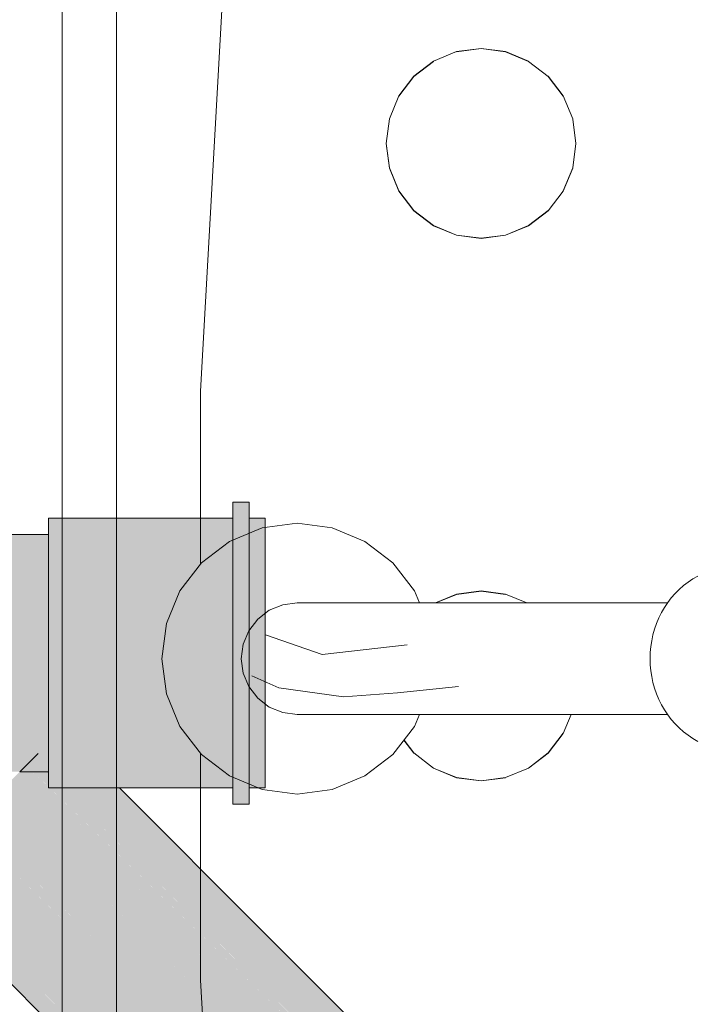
# Model space of a CAD drawing. Header units: millimetres. Extents: x 321 to 585, y -277 to 9.
# Tile 198 of 256: x 478.229 to 478.729, y -242.107 to -241.38. Entities that reach past the tile are written whole.
import ezdxf

# ---------------------------------------------------------------- set-up
doc = ezdxf.new("R2010")
doc.units = ezdxf.units.MM
doc.header["$MEASUREMENT"] = 0
for name, color, linetype, lineweight in [('IFC-Elemento terminal-Contorno', 253, 'Continuous', 5), ('IFC-Viga-Contorno', 66, 'Continuous', 5), ('TQ-Aparelho sanitário', 9, 'Continuous', 18), ('TQ-Condutos', 3, 'Continuous', 25)]:
    doc.layers.add(name, color=color, linetype=linetype, lineweight=lineweight)

msp = doc.modelspace()

# ---------------------------------------------------------------- hatches: boundary and pattern name
at = {"layer": 'TQ-Aparelho sanitário', "linetype": 'Continuous'}
for points in [[(478.38633, -241.94711), (478.38633, -241.95904), (478.39833, -241.95904), (478.39833, -241.94711), (478.38838, -241.94711), (478.39833, -241.94711), (478.39833, -241.94465), (478.39833, -241.9135), (478.39833, -241.87094), (478.39833, -241.82437), (478.39833, -241.78182), (478.39833, -241.75066), (478.39833, -241.7482), (478.39628, -241.7482), (478.39833, -241.7482), (478.39833, -241.73627), (478.38633, -241.73627), (478.38633, -241.7482), (478.38633, -241.75066), (478.38633, -241.78182), (478.38633, -241.82437), (478.38633, -241.87094), (478.38633, -241.9135), (478.38633, -241.94465)], [(478.25033, -241.7482), (478.25033, -241.76014), (478.25033, -241.76105), (478.38633, -241.76099), (478.38633, -241.76092), (478.38633, -241.76014), (478.39891, -241.76014), (478.38633, -241.75913), (478.38633, -241.7482)], [(478.39833, -241.7482), (478.39833, -241.76009), (478.41033, -241.76105), (478.41033, -241.7482)], [(478.09258, -241.93517), (478.09953, -241.93517), (478.13751, -241.93517), (478.15685, -241.93517), (478.15787, -241.93517), (478.17548, -241.93517), (478.17659, -241.93481), (478.17548, -241.93517), (478.22907, -241.93517), (478.23047, -241.93377), (478.17818, -241.9343), (478.15906, -241.93449), (478.17818, -241.9343), (478.2305, -241.93377), (478.18885, -241.93083), (478.2305, -241.93377), (478.22992, -241.93434), (478.23049, -241.93377), (478.22907, -241.93517), (478.22908, -241.93517), (478.22909, -241.93517), (478.25033, -241.93517), (478.25033, -241.92387), (478.24172, -241.92255), (478.2404, -241.92387), (478.21027, -241.92387), (478.20112, -241.92684), (478.21027, -241.92387), (478.16795, -241.92935), (478.1576, -241.9345), (478.16795, -241.92935), (478.1629, -241.92973), (478.13901, -241.93469), (478.1629, -241.92973), (478.16795, -241.92935), (478.21027, -241.92387), (478.24037, -241.92387), (478.24169, -241.92255), (478.21357, -241.92279), (478.21248, -241.92315), (478.18863, -241.92387), (478.17497, -241.9253), (478.18863, -241.92387), (478.21248, -241.92315), (478.21357, -241.92279), (478.19133, -241.92358), (478.21357, -241.92279), (478.1975, -241.92293), (478.19302, -241.9234), (478.1975, -241.92293), (478.17746, -241.92387), (478.17311, -241.9255), (478.17746, -241.92387), (478.1975, -241.92293), (478.21357, -241.92279), (478.24172, -241.92255), (478.2252, -241.92002), (478.22063, -241.9205), (478.2252, -241.92002), (478.24172, -241.92255), (478.25033, -241.92387), (478.25033, -241.91737), (478.24649, -241.91778), (478.25033, -241.91737), (478.25033, -241.91394), (478.25033, -241.91084), (478.2429, -241.91326), (478.19987, -241.91491), (478.24021, -241.91413), (478.19987, -241.91491), (478.1973, -241.91575), (478.2231, -241.9197), (478.1973, -241.91575), (478.18408, -241.92004), (478.17879, -241.9231), (478.18408, -241.92004), (478.17457, -241.92313), (478.17329, -241.92355), (478.17231, -241.92387), (478.17329, -241.92355), (478.17457, -241.92313), (478.16942, -241.92387), (478.16778, -241.92534), (478.16942, -241.92387), (478.17457, -241.92313), (478.18408, -241.92004), (478.1973, -241.91575), (478.19273, -241.91505), (478.17019, -241.92317), (478.19273, -241.91505), (478.1973, -241.91575), (478.19987, -241.91491), (478.20028, -241.91478), (478.19987, -241.91491), (478.2429, -241.91326), (478.21325, -241.91056), (478.2429, -241.91326), (478.25033, -241.91084), (478.25033, -241.89937), (478.21527, -241.90991), (478.25033, -241.89937), (478.24769, -241.89937), (478.24273, -241.90098), (478.24769, -241.89937), (478.20224, -241.90956), (478.24769, -241.89937), (478.25033, -241.89937), (478.25033, -241.89851), (478.24976, -241.8987), (478.24872, -241.89904), (478.21989, -241.89937), (478.18687, -241.90816), (478.18118, -241.91328), (478.17778, -241.91634), (478.18118, -241.91328), (478.18687, -241.90816), (478.21989, -241.89937), (478.24872, -241.89904), (478.24976, -241.8987), (478.25033, -241.89851), (478.25033, -241.89468), (478.25033, -241.8818), (478.24216, -241.88651), (478.24024, -241.88763), (478.22798, -241.8947), (478.19663, -241.89937), (478.22798, -241.8947), (478.24024, -241.88763), (478.24216, -241.88651), (478.25033, -241.8818), (478.22736, -241.87171), (478.22691, -241.87212), (478.21391, -241.88382), (478.20674, -241.89027), (478.20079, -241.89563), (478.20674, -241.89027), (478.21391, -241.88382), (478.22691, -241.87212), (478.22736, -241.87171), (478.25033, -241.8818), (478.25033, -241.86596), (478.22914, -241.87011), (478.25033, -241.86596), (478.23375, -241.86596), (478.22161, -241.86596), (478.23375, -241.86596), (478.25033, -241.86596), (478.23711, -241.86293), (478.21308, -241.85743), (478.25033, -241.86596), (478.25033, -241.84428), (478.24131, -241.83616), (478.25033, -241.84428), (478.25033, -241.82935), (478.23375, -241.82935), (478.25033, -241.82935), (478.25033, -241.81357), (478.25033, -241.7968), (478.25033, -241.79594), (478.24868, -241.79626), (478.25033, -241.79594), (478.25033, -241.78447), (478.25033, -241.77794), (478.25033, -241.77144), (478.23835, -241.77668), (478.25033, -241.77144), (478.25033, -241.76014), (478.17548, -241.76014), (478.18802, -241.76421), (478.19913, -241.76783), (478.21027, -241.77144), (478.22063, -241.77481), (478.23324, -241.77891), (478.22063, -241.77481), (478.21027, -241.77144), (478.21138, -241.77384), (478.21027, -241.77144), (478.21009, -241.7737), (478.21705, -241.78598), (478.24533, -241.79517), (478.24725, -241.79579), (478.24769, -241.79594), (478.22754, -241.8004), (478.24769, -241.79594), (478.24725, -241.79579), (478.24533, -241.79517), (478.21716, -241.79441), (478.21981, -241.79594), (478.20622, -241.80457), (478.22875, -241.82485), (478.20622, -241.80457), (478.21981, -241.79594), (478.21716, -241.79441), (478.19663, -241.79594), (478.20258, -241.80129), (478.19663, -241.79594), (478.16776, -241.81211), (478.185, -241.82935), (478.10517, -241.83275), (478.10523, -241.83275), (478.185, -241.82935), (478.10863, -241.82935), (478.10857, -241.82935), (478.185, -241.82935), (478.16776, -241.81211), (478.19663, -241.79594), (478.21716, -241.79441), (478.24533, -241.79517), (478.21705, -241.78598), (478.21009, -241.7737), (478.21027, -241.77144), (478.19913, -241.76783), (478.18802, -241.76421), (478.17548, -241.76014), (478.16725, -241.76557), (478.18175, -241.77072), (478.18863, -241.77144), (478.18175, -241.77072), (478.17741, -241.77144), (478.2093, -241.78346), (478.2088, -241.78958), (478.19373, -241.79333), (478.19549, -241.79491), (478.19373, -241.79333), (478.15159, -241.79594), (478.19373, -241.79333), (478.2088, -241.78958), (478.2093, -241.78346), (478.18397, -241.77523), (478.2093, -241.78346), (478.17741, -241.77144), (478.17855, -241.77347), (478.17741, -241.77144), (478.18175, -241.77072), (478.17492, -241.77), (478.18175, -241.77072), (478.16725, -241.76557), (478.17068, -241.76956), (478.16725, -241.76557), (478.17548, -241.76014), (478.15784, -241.76014), (478.15685, -241.76014), (478.13751, -241.76014), (478.09953, -241.76014), (478.09258, -241.76014), (478.09033, -241.76014), (478.09365, -241.76037), (478.09584, -241.76052), (478.09365, -241.76037), (478.09484, -241.76063), (478.09365, -241.76037), (478.09033, -241.76014), (478.09452, -241.76066), (478.09521, -241.76071), (478.15062, -241.7644), (478.16252, -241.76524), (478.15062, -241.7644), (478.15516, -241.76587), (478.15671, -241.76638), (478.16323, -241.76588), (478.16864, -241.76934), (478.17231, -241.77144), (478.16864, -241.76934), (478.16323, -241.76588), (478.15671, -241.76638), (478.16688, -241.76916), (478.16754, -241.76923), (478.16688, -241.76916), (478.16778, -241.76997), (478.16902, -241.77038), (478.16778, -241.76997), (478.16688, -241.76916), (478.1645, -241.76891), (478.16688, -241.76916), (478.15671, -241.76638), (478.16254, -241.7687), (478.15671, -241.76638), (478.15516, -241.76587), (478.15062, -241.7644), (478.09521, -241.76071), (478.09452, -241.76066), (478.09565, -241.76081), (478.13689, -241.766), (478.14442, -241.76679), (478.14729, -241.7671), (478.14442, -241.76679), (478.13689, -241.766), (478.12917, -241.76811), (478.13044, -241.76838), (478.12917, -241.76811), (478.13689, -241.766), (478.09565, -241.76081), (478.10327, -241.76246), (478.12558, -241.76732), (478.10327, -241.76246), (478.09565, -241.76081), (478.09033, -241.76014), (478.09033, -241.7611), (478.09033, -241.77144), (478.1445, -241.77144), (478.16942, -241.77144), (478.09033, -241.77144), (478.18562, -241.78603), (478.1901, -241.79006), (478.18562, -241.78603), (478.14682, -241.79117), (478.14205, -241.79594), (478.1331, -241.80487), (478.11381, -241.82412), (478.1331, -241.80487), (478.14205, -241.79594), (478.14682, -241.79117), (478.18562, -241.78603), (478.15644, -241.78156), (478.13374, -241.77809), (478.09033, -241.77144), (478.09033, -241.79594), (478.09033, -241.82935), (478.09033, -241.84756), (478.09033, -241.86596), (478.09033, -241.89937), (478.09033, -241.92387), (478.1645, -241.9264), (478.16688, -241.92615), (478.1645, -241.9264), (478.16366, -241.92905), (478.1645, -241.9264), (478.09033, -241.92387), (478.14913, -241.92802), (478.13123, -241.92676), (478.10327, -241.93285), (478.10113, -241.93331), (478.15767, -241.92863), (478.15384, -241.92987), (478.15167, -241.93057), (478.15384, -241.92987), (478.15767, -241.92863), (478.09511, -241.93471), (478.09546, -241.93475), (478.0957, -241.93477), (478.09874, -241.93509), (478.0957, -241.93477), (478.09546, -241.93475), (478.09511, -241.93471), (478.09397, -241.93487), (478.09376, -241.93492), (478.09397, -241.93487), (478.09511, -241.93471), (478.09439, -241.93478), (478.15767, -241.92863), (478.10113, -241.93331), (478.10327, -241.93285), (478.13123, -241.92676), (478.09033, -241.92387), (478.09033, -241.93421), (478.09033, -241.93517), (478.09268, -241.93515)], [(478.38633, -241.94711), (478.38633, -241.94518), (478.38633, -241.93497), (478.38633, -241.93426), (478.38633, -241.93008), (478.38633, -241.90685), (478.38633, -241.90644), (478.38633, -241.90075), (478.38633, -241.86846), (478.38633, -241.86222), (478.38633, -241.82687), (478.38633, -241.82426), (478.38633, -241.82117), (478.38633, -241.78889), (478.38633, -241.78697), (478.38633, -241.78471), (478.38633, -241.76105), (478.38633, -241.76099), (478.25033, -241.76105), (478.25033, -241.78889), (478.25033, -241.82687), (478.25033, -241.86846), (478.2621, -241.90644), (478.26457, -241.90892), (478.28991, -241.93426), (478.26457, -241.90892), (478.2621, -241.90644), (478.25033, -241.86846), (478.25033, -241.89468), (478.25033, -241.90644), (478.25033, -241.93426), (478.29336, -241.93771), (478.26176, -241.93517), (478.25033, -241.93426), (478.25033, -241.93517), (478.25033, -241.94711), (478.30276, -241.94711)], [(478.41033, -241.94711), (478.41033, -241.93426), (478.41033, -241.90644), (478.41033, -241.86846), (478.41033, -241.82687), (478.41033, -241.78889), (478.41033, -241.76105), (478.39891, -241.76014), (478.39833, -241.76014), (478.39833, -241.76098), (478.39833, -241.76105), (478.39833, -241.7868), (478.39833, -241.78889), (478.39833, -241.82402), (478.39833, -241.82687), (478.39833, -241.84455), (478.39833, -241.86534), (478.39833, -241.86846), (478.39833, -241.8846), (478.39833, -241.90359), (478.39833, -241.90644), (478.39833, -241.90665), (478.39833, -241.91826), (478.39833, -241.93217), (478.39833, -241.93426), (478.39833, -241.93461), (478.39833, -241.93972), (478.39833, -241.94614), (478.39833, -241.94711)], [(478.22909, -241.93517), (478.24263, -241.92164), (478.1295, -241.8085)], [(478.24126, -241.923), (478.24171, -241.92255), (478.24037, -241.92387)], [(478.24126, -241.923), (478.24039, -241.92387), (478.24172, -241.92255)]]:
    msp.add_hatch(color=93, dxfattribs=at).paths.add_polyline_path(points)
at = {"layer": 'TQ-Condutos', "linetype": 'Continuous'}
for points in [[(478.23395, -241.93031), (478.22909, -241.93517), (478.21811, -241.94615), (478.25033, -241.97837), (478.25033, -241.97812), (478.25033, -241.95774), (478.25033, -241.97812), (478.25033, -241.97837), (478.21811, -241.94615), (478.21237, -241.95188), (478.25033, -241.98852), (478.53984, -242.26789), (478.54112, -242.26661), (478.25033, -241.94825), (478.23839, -241.93517)], [(478.25033, -241.94623), (478.23896, -241.93517), (478.23839, -241.93517)], [(478.25124, -241.94711), (478.2507, -241.94711), (478.25033, -241.94711), (478.25033, -241.94675), (478.25033, -241.94626), (478.23839, -241.93517), (478.24929, -241.94711), (478.25033, -241.94812), (478.56039, -242.24734), (478.5608, -242.24693)], [(478.25033, -241.93646), (478.24905, -241.93517), (478.23897, -241.93517), (478.25033, -241.94618), (478.25033, -241.94134)], [(478.24911, -241.93517), (478.24905, -241.93517), (478.25033, -241.93644), (478.25033, -241.93639), (478.25033, -241.93563), (478.25033, -241.93517)], [(478.24929, -241.94711), (478.54112, -242.26661), (478.56039, -242.24734)], [(478.5608, -242.24693), (478.26099, -241.94711), (478.25129, -241.94711)], [(478.41033, -242.09553), (478.26106, -241.94711), (478.26099, -241.94711)], [(478.41033, -242.09556), (478.26099, -241.94711), (478.41033, -242.09646), (478.5608, -242.24693), (478.5617, -242.24602)], [(478.41033, -242.06654), (478.29059, -241.94711), (478.41033, -242.06686), (478.29059, -241.94711), (478.28131, -241.94711), (478.26111, -241.94711), (478.26106, -241.94711), (478.41033, -242.0955), (478.41033, -242.08466), (478.41033, -242.07207), (478.41033, -242.08466), (478.41033, -242.0955), (478.5617, -242.24602), (478.5756, -242.23213), (478.57597, -242.23176)], [(478.58169, -242.22603), (478.41033, -242.05468), (478.30276, -241.94711), (478.29871, -241.94711), (478.29085, -241.94711), (478.29059, -241.94711), (478.41033, -242.06654), (478.41033, -242.0664), (478.41033, -242.06654), (478.57597, -242.23176), (478.41033, -242.06171), (478.41033, -242.05713), (478.41033, -242.06171), (478.57597, -242.23176)], [(478.44728, -242.31635), (478.46933, -242.3384), (478.46984, -242.33788), (478.47049, -242.33724), (478.47776, -242.32997), (478.30102, -242.15323), (478.16513, -242.01733), (478.15542, -242.01173), (478.2751, -242.12988), (478.27466, -242.12949), (478.2751, -242.12988), (478.15542, -242.01173), (478.16513, -242.01733), (478.25033, -242.10194), (478.31082, -242.16205), (478.25033, -242.10199), (478.16513, -242.01733), (478.25033, -242.10254), (478.31049, -242.16175), (478.25033, -242.10254), (478.30102, -242.15323), (478.47776, -242.32996), (478.47878, -242.32895), (478.48701, -242.32072), (478.38883, -242.2323), (478.48701, -242.32072), (478.25033, -242.08348), (478.25033, -242.09918), (478.25033, -242.08348), (478.16526, -242.01741), (478.25033, -242.08348), (478.48701, -242.32072), (478.49406, -242.31367), (478.25033, -242.08133), (478.49406, -242.31367), (478.49439, -242.31334), (478.25033, -242.07552), (478.25033, -242.07959), (478.25033, -242.07552), (478.21621, -242.04682), (478.25033, -242.07552), (478.49439, -242.31334), (478.25033, -242.07547), (478.22781, -242.05351), (478.25033, -242.07547), (478.49439, -242.31334), (478.25033, -242.07536), (478.49439, -242.31334), (478.49573, -242.312), (478.51592, -242.2918), (478.51636, -242.29137), (478.34771, -242.12272), (478.51635, -242.29137), (478.51779, -242.28993), (478.38744, -242.14566), (478.36179, -242.11726), (478.33639, -242.08915), (478.27711, -242.02354), (478.25033, -241.9939), (478.24554, -241.98859), (478.23108, -241.97259), (478.21934, -241.95959), (478.21237, -241.95188), (478.20606, -241.9582), (478.19541, -241.96885), (478.20546, -241.97557), (478.25033, -242.00561), (478.25033, -242.00604), (478.25033, -242.00646), (478.25033, -242.01484), (478.25033, -242.02173), (478.25033, -242.02271), (478.31215, -242.07515), (478.25033, -242.02271), (478.25033, -242.02337), (478.3015, -242.069), (478.34428, -242.10716), (478.3015, -242.069), (478.25033, -242.02337), (478.25033, -242.02271), (478.25033, -242.02173), (478.25033, -242.01484), (478.25033, -242.00646), (478.2353, -242.00995), (478.25033, -242.02486), (478.2353, -242.00995), (478.25033, -242.00646), (478.25033, -242.00604), (478.25033, -242.00561), (478.20546, -241.97557), (478.19541, -241.96885), (478.19462, -241.96964), (478.20196, -241.97443), (478.19462, -241.96964), (478.19824, -241.97322), (478.19462, -241.96964), (478.19819, -241.97321), (478.23476, -242.00978), (478.25033, -242.0251), (478.28563, -242.05984), (478.25033, -242.0251), (478.23476, -242.00978), (478.25033, -242.02515), (478.28529, -242.05964), (478.31817, -242.09209), (478.35099, -242.12462), (478.35048, -242.12432), (478.35099, -242.12462), (478.31817, -242.09209), (478.28529, -242.05964), (478.25033, -242.02516), (478.28514, -242.05955), (478.31793, -242.09195), (478.31756, -242.09174), (478.31793, -242.09195), (478.28514, -242.05955), (478.28492, -242.05943), (478.28514, -242.05955), (478.25033, -242.02519), (478.23476, -242.00978), (478.25033, -242.02535), (478.25033, -242.03047), (478.28372, -242.05873), (478.31558, -242.09059), (478.28372, -242.05873), (478.25033, -242.03047), (478.25033, -242.03201), (478.27357, -242.05287), (478.25033, -242.03201), (478.25033, -242.03278), (478.26962, -242.05059), (478.30851, -242.08651), (478.26962, -242.05059), (478.25033, -242.03278), (478.25033, -242.03201), (478.25033, -242.03047), (478.25033, -242.02535), (478.22038, -242.00511), (478.25033, -242.02535), (478.23476, -242.00978), (478.19819, -241.97321), (478.19462, -241.96964), (478.1928, -241.97146), (478.18926, -241.975), (478.22025, -242.00506), (478.25033, -242.03408), (478.26413, -242.04742), (478.25033, -242.03413), (478.26404, -242.04737), (478.29869, -242.08085), (478.26404, -242.04737), (478.25033, -242.03414), (478.264, -242.04735), (478.29862, -242.08081), (478.33352, -242.11453), (478.29862, -242.08081), (478.264, -242.04735), (478.25033, -242.03415), (478.26395, -242.04732), (478.29854, -242.08076), (478.33339, -242.11446), (478.29854, -242.08076), (478.26395, -242.04732), (478.25033, -242.03415), (478.22025, -242.00506), (478.25033, -242.03424), (478.21506, -242.00338), (478.25033, -242.03515), (478.26363, -242.04713), (478.25033, -242.03515), (478.21506, -242.00338), (478.25033, -242.03616), (478.25969, -242.04486), (478.29796, -242.08043), (478.33256, -242.11398), (478.29796, -242.08043), (478.25969, -242.04486), (478.25033, -242.03616), (478.25033, -242.03658), (478.25823, -242.04401), (478.29525, -242.07886), (478.25823, -242.04401), (478.25033, -242.03658), (478.25033, -242.03616), (478.21506, -242.00338), (478.25033, -242.03719), (478.25626, -242.04288), (478.2916, -242.07676), (478.3272, -242.11089), (478.2916, -242.07676), (478.25626, -242.04288), (478.25033, -242.03719), (478.25033, -242.03945), (478.25033, -242.04096), (478.25033, -242.03945), (478.25033, -242.03719), (478.21506, -242.00338), (478.24514, -242.03645), (478.25033, -242.04217), (478.24514, -242.03645), (478.21506, -242.00338), (478.25033, -242.03424), (478.22025, -242.00506), (478.18926, -241.975), (478.17418, -241.99009), (478.20179, -242.01142), (478.17418, -241.99009), (478.19455, -242.00724), (478.25033, -242.04891), (478.27096, -242.06484), (478.25033, -242.04891), (478.19455, -242.00724), (478.25033, -242.04929), (478.25033, -242.05294), (478.25033, -242.04929), (478.19455, -242.00724), (478.2456, -242.05021), (478.25033, -242.05419), (478.29695, -242.09342), (478.25033, -242.05419), (478.25033, -242.05842), (478.25033, -242.05419), (478.2456, -242.05021), (478.19455, -242.00724), (478.17418, -241.99009), (478.18688, -242.00281), (478.21874, -242.0347), (478.25033, -242.06633), (478.25076, -242.06676), (478.25033, -242.06636), (478.25033, -242.06651), (478.25033, -242.06863), (478.25033, -242.06921), (478.25033, -242.06927), (478.25033, -242.06921), (478.25033, -242.06863), (478.25033, -242.06651), (478.25033, -242.06636), (478.24523, -242.06357), (478.24381, -242.06275), (478.2281, -242.05368), (478.24381, -242.06275), (478.24523, -242.06357), (478.25033, -242.06636), (478.21248, -242.03109), (478.2117, -242.03064), (478.20069, -242.02428), (478.19399, -242.02042), (478.20069, -242.02428), (478.2117, -242.03064), (478.21248, -242.03109), (478.25076, -242.06676), (478.21874, -242.0347), (478.21552, -242.03284), (478.21874, -242.0347), (478.18688, -242.00281), (478.18104, -241.99943), (478.18688, -242.00281), (478.17418, -241.99009), (478.17267, -241.9916), (478.18045, -241.9991), (478.17267, -241.9916), (478.1799, -241.99878), (478.17267, -241.9916), (478.17976, -241.9987), (478.17267, -241.9916), (478.15875, -241.98508), (478.17077, -241.9935), (478.1686, -241.99566), (478.19386, -242.02035), (478.18892, -242.01749), (478.19386, -242.02035), (478.1686, -241.99566), (478.1622, -242.00207), (478.15603, -242.00824), (478.15397, -242.0103), (478.15528, -242.01164), (478.23332, -242.09225), (478.15397, -242.0103), (478.23091, -242.09009), (478.15527, -242.01164), (478.15398, -242.0103), (478.09542, -241.9645), (478.1536, -242.01068), (478.22663, -242.08623), (478.46092, -242.32863), (478.4572, -242.32528), (478.46092, -242.32863), (478.22663, -242.08623), (478.1536, -242.01068), (478.12521, -241.99429), (478.14844, -242.01582), (478.14759, -242.01667)], [(478.25033, -241.98852), (478.21237, -241.95188), (478.25033, -241.9939), (478.51778, -242.28993), (478.56812, -242.29617), (478.53937, -242.26835), (478.25033, -241.98862), (478.53937, -242.26834), (478.53983, -242.26788)]]:
    msp.add_hatch(color=73, dxfattribs=at).paths.add_polyline_path(points)

# ---------------------------------------------------------------- linework, layer by layer
at = {"layer": 'IFC-Elemento terminal-Contorno', "color": 7, "lineweight": 5}
for p, q in [((478.30052, -242.78187), (478.30052, -240.96182)), ((478.36257, -241.65447), (478.38693, -241.22055)), ((478.55141, -241.40392), (478.56953, -241.40154)), ((478.55141, -241.40408), (478.56953, -241.4017)), ((478.56953, -241.40154), (478.58767, -241.40392)), ((478.56953, -241.4017), (478.58767, -241.40408)), ((478.53451, -241.41094), (478.55141, -241.40392)), ((478.58767, -241.40392), (478.60455, -241.41094)), ((478.58767, -241.40408), (478.60455, -241.41109)), ((478.52001, -241.42205), (478.53451, -241.41094)), ((478.52001, -241.42221), (478.53451, -241.41109)), ((478.60455, -241.41109), (478.61907, -241.42221)), ((478.50888, -241.43656), (478.52001, -241.42205)), ((478.50888, -241.43672), (478.52001, -241.42221)), ((478.51921, -241.42324), (478.51929, -241.42299)), ((478.61907, -241.42205), (478.63019, -241.43656)), ((478.61907, -241.42221), (478.63019, -241.43672)), ((478.50189, -241.45346), (478.50888, -241.43656)), ((478.63019, -241.43656), (478.63719, -241.45346)), ((478.4995, -241.47158), (478.50189, -241.45346)), ((478.63719, -241.45361), (478.63957, -241.47174)), ((478.4995, -241.47158), (478.50189, -241.48971)), ((478.4995, -241.47174), (478.50189, -241.48986)), ((478.63719, -241.48971), (478.63957, -241.47158)), ((478.50189, -241.48971), (478.50888, -241.5066)), ((478.50189, -241.48986), (478.50888, -241.50676)), ((478.63019, -241.5066), (478.63719, -241.48971)), ((478.63019, -241.50676), (478.63719, -241.48986)), ((478.50888, -241.5066), (478.52001, -241.52111)), ((478.50888, -241.50676), (478.52001, -241.52127)), ((478.61907, -241.52127), (478.63019, -241.50676)), ((478.52001, -241.52111), (478.53451, -241.53223)), ((478.52001, -241.52127), (478.53451, -241.53238)), ((478.60455, -241.53223), (478.61907, -241.52111)), ((478.60455, -241.53238), (478.61907, -241.52127)), ((478.53451, -241.53223), (478.55141, -241.53924)), ((478.53451, -241.53238), (478.55141, -241.53939)), ((478.58767, -241.53924), (478.60455, -241.53223)), ((478.58767, -241.53939), (478.60455, -241.53238)), ((478.55141, -241.53924), (478.56953, -241.54162)), ((478.55141, -241.53939), (478.56953, -241.54178)), ((478.56953, -241.54162), (478.58767, -241.53924)), ((478.56953, -241.54178), (478.58767, -241.53939)), ((478.36257, -241.78199), (478.36257, -241.65447)), ((478.38394, -241.76523), (478.40803, -241.75525)), ((478.40803, -241.75525), (478.43389, -241.75185)), ((478.43389, -241.75185), (478.45975, -241.75525)), ((478.45975, -241.75525), (478.48384, -241.76523)), ((478.36325, -241.78111), (478.38394, -241.76523)), ((478.48384, -241.76523), (478.50453, -241.78111)), ((478.34737, -241.80182), (478.36325, -241.78111)), ((478.50453, -241.78111), (478.52041, -241.80182)), ((478.72225, -241.79521), (478.72575, -241.79287)), ((478.72575, -241.79287), (478.72939, -241.79078)), ((478.33739, -241.8259), (478.34737, -241.80182)), ((478.52041, -241.80182), (478.52404, -241.81057)), ((478.55141, -241.80414), (478.56953, -241.80174)), ((478.55141, -241.8043), (478.56953, -241.80189)), ((478.56953, -241.80174), (478.58767, -241.80414)), ((478.56953, -241.80189), (478.58767, -241.8043)), ((478.7127, -241.80367), (478.71571, -241.80064)), ((478.71571, -241.80064), (478.7189, -241.79781)), ((478.7189, -241.79781), (478.72225, -241.79521)), ((478.53588, -241.81057), (478.55141, -241.80414)), ((478.53626, -241.81057), (478.55141, -241.8043)), ((478.58767, -241.80414), (478.60319, -241.81057)), ((478.70726, -241.81037), (478.70988, -241.80693)), ((478.70988, -241.80693), (478.7127, -241.80367)), ((478.4047, -241.82264), (478.41323, -241.81607)), ((478.41323, -241.81607), (478.42317, -241.81197)), ((478.42317, -241.81197), (478.43383, -241.81057)), ((478.43383, -241.81057), (478.44986, -241.81057)), ((478.44986, -241.81057), (478.45691, -241.81057)), ((478.45691, -241.81057), (478.48975, -241.81057)), ((478.48975, -241.81057), (478.5226, -241.81057)), ((478.5226, -241.81057), (478.55261, -241.81057)), ((478.55261, -241.81057), (478.58672, -241.81057)), ((478.58672, -241.81057), (478.60378, -241.81057)), ((478.60378, -241.81057), (478.62083, -241.81057)), ((478.62083, -241.81057), (478.70713, -241.81057)), ((478.70268, -241.81775), (478.70486, -241.81398)), ((478.70486, -241.81398), (478.70726, -241.81037)), ((478.39815, -241.83115), (478.4047, -241.82264)), ((478.69903, -241.82574), (478.70073, -241.82168)), ((478.70073, -241.82168), (478.70268, -241.81775)), ((478.33399, -241.85176), (478.33739, -241.8259)), ((478.39404, -241.84109), (478.39815, -241.83115)), ((478.69638, -241.83416), (478.69757, -241.8299)), ((478.69757, -241.8299), (478.69903, -241.82574)), ((478.41036, -241.83408), (478.4524, -241.84869)), ((478.69477, -241.84289), (478.69544, -241.8385)), ((478.69544, -241.8385), (478.69638, -241.83416)), ((478.39263, -241.85176), (478.39404, -241.84109)), ((478.4524, -241.84869), (478.51498, -241.84152)), ((478.69436, -241.8473), (478.69477, -241.84289)), ((478.33399, -241.85176), (478.33739, -241.87762)), ((478.39263, -241.85176), (478.39404, -241.86242)), ((478.69423, -241.85176), (478.69436, -241.8473)), ((478.69423, -241.85176), (478.69436, -241.85621)), ((478.69436, -241.85621), (478.69477, -241.86064)), ((478.39404, -241.86242), (478.39815, -241.87236)), ((478.4004, -241.8643), (478.42041, -241.87326)), ((478.69477, -241.86064), (478.69544, -241.86502)), ((478.69544, -241.86502), (478.69638, -241.86935)), ((478.39815, -241.87236), (478.4047, -241.8809)), ((478.42041, -241.87326), (478.46792, -241.8799)), ((478.50787, -241.87703), (478.5529, -241.87226)), ((478.69638, -241.86935), (478.69757, -241.87361)), ((478.69757, -241.87361), (478.69903, -241.87779)), ((478.33739, -241.87762), (478.34737, -241.90172)), ((478.4047, -241.8809), (478.41323, -241.88744)), ((478.46792, -241.8799), (478.50787, -241.87703)), ((478.69903, -241.87779), (478.70073, -241.88183)), ((478.70073, -241.88183), (478.70268, -241.88576)), ((478.41323, -241.88744), (478.42317, -241.89156)), ((478.70268, -241.88576), (478.70486, -241.88953)), ((478.42317, -241.89156), (478.43383, -241.89297)), ((478.43383, -241.89297), (478.43783, -241.89297)), ((478.43783, -241.89297), (478.44184, -241.89297)), ((478.44184, -241.89297), (478.44986, -241.89297)), ((478.44986, -241.89297), (478.45691, -241.89297)), ((478.45691, -241.89297), (478.5226, -241.89297)), ((478.52041, -241.90172), (478.52404, -241.89297)), ((478.5226, -241.89297), (478.55261, -241.89297)), ((478.55261, -241.89297), (478.58672, -241.89297)), ((478.58672, -241.89297), (478.60378, -241.89297)), ((478.60378, -241.89297), (478.62083, -241.89297)), ((478.62083, -241.89297), (478.70713, -241.89297)), ((478.63019, -241.90695), (478.63598, -241.89297)), ((478.70486, -241.88953), (478.70726, -241.89316)), ((478.70726, -241.89316), (478.70988, -241.8966)), ((478.70988, -241.8966), (478.7127, -241.89984)), ((478.34737, -241.90172), (478.36325, -241.9224)), ((478.50453, -241.9224), (478.52041, -241.90172)), ((478.7127, -241.89984), (478.71571, -241.90289)), ((478.71571, -241.90289), (478.7189, -241.9057)), ((478.61907, -241.92131), (478.63019, -241.9068)), ((478.61907, -241.92146), (478.63019, -241.90695)), ((478.7189, -241.9057), (478.72225, -241.9083)), ((478.72225, -241.9083), (478.72575, -241.91064)), ((478.72575, -241.91064), (478.72939, -241.91275)), ((478.51264, -241.91185), (478.52001, -241.92146)), ((478.5127, -241.91178), (478.52001, -241.92131)), ((478.36257, -242.08906), (478.36257, -241.92152)), ((478.36325, -241.9224), (478.38394, -241.93828)), ((478.48384, -241.93828), (478.50453, -241.9224)), ((478.52001, -241.92131), (478.53451, -241.93244)), ((478.60455, -241.93244), (478.61907, -241.92131)), ((478.60455, -241.9326), (478.61907, -241.92146)), ((478.53451, -241.93244), (478.55141, -241.93943)), ((478.53451, -241.9326), (478.55141, -241.93959)), ((478.58767, -241.93943), (478.60455, -241.93244)), ((478.38394, -241.93828), (478.40803, -241.94826)), ((478.45975, -241.94826), (478.48384, -241.93828)), ((478.55141, -241.93943), (478.56953, -241.94182)), ((478.55141, -241.93959), (478.56953, -241.94197)), ((478.56953, -241.94182), (478.58767, -241.93943)), ((478.56953, -241.94197), (478.58767, -241.93959)), ((478.40803, -241.94826), (478.43389, -241.95166)), ((478.43389, -241.95166), (478.45975, -241.94826)), ((478.36257, -242.08906), (478.38693, -242.52297))]:
    msp.add_line(p, q, dxfattribs=at)
at = {"layer": 'IFC-Viga-Contorno', "color": 7, "lineweight": 5}
msp.add_line((478.26053, -250.5475), (478.26053, -238.59031), dxfattribs=at)
at = {"layer": 'TQ-Aparelho sanitário'}
for p, q in [((478.39833, -241.73627), (478.38633, -241.73627)), ((478.38633, -241.73627), (478.38633, -241.7482)), ((478.39833, -241.7482), (478.39833, -241.73627)), ((478.25033, -241.7482), (478.25033, -241.76014)), ((478.38633, -241.7482), (478.25033, -241.7482)), ((478.38633, -241.7482), (478.38633, -241.75066)), ((478.38633, -241.75066), (478.38633, -241.78182)), ((478.39833, -241.75066), (478.39833, -241.7482)), ((478.41033, -241.7482), (478.39833, -241.7482)), ((478.39833, -241.78182), (478.39833, -241.75066)), ((478.41033, -241.76105), (478.41033, -241.7482)), ((478.25033, -241.76014), (478.17548, -241.76014)), ((478.25033, -241.76014), (478.25033, -241.76105)), ((478.25033, -241.77144), (478.25033, -241.76014)), ((478.25033, -241.76105), (478.25033, -241.78889)), ((478.41033, -241.78889), (478.41033, -241.76105)), ((478.25033, -241.77794), (478.25033, -241.77144)), ((478.25033, -241.78447), (478.25033, -241.77794)), ((478.25033, -241.79594), (478.25033, -241.78447)), ((478.38633, -241.78182), (478.38633, -241.82437)), ((478.39833, -241.82437), (478.39833, -241.78182)), ((478.25033, -241.78889), (478.25033, -241.82687)), ((478.41033, -241.82687), (478.41033, -241.78889)), ((478.25033, -241.7968), (478.25033, -241.79594)), ((478.25033, -241.81357), (478.25033, -241.7968)), ((478.25033, -241.82935), (478.25033, -241.81357)), ((478.25033, -241.82687), (478.25033, -241.86846)), ((478.25033, -241.84428), (478.25033, -241.82935)), ((478.38633, -241.82437), (478.38633, -241.87094)), ((478.39833, -241.87094), (478.39833, -241.82437)), ((478.41033, -241.86846), (478.41033, -241.82687)), ((478.25033, -241.86596), (478.25033, -241.84428)), ((478.25033, -241.8818), (478.25033, -241.86596)), ((478.25033, -241.86846), (478.25033, -241.89468)), ((478.38633, -241.87094), (478.38633, -241.9135)), ((478.39833, -241.9135), (478.39833, -241.87094)), ((478.41033, -241.90644), (478.41033, -241.86846)), ((478.25033, -241.89468), (478.25033, -241.8818)), ((478.25033, -241.89468), (478.25033, -241.90644)), ((478.25033, -241.89851), (478.25033, -241.89468)), ((478.25033, -241.89937), (478.25033, -241.89851)), ((478.25033, -241.91084), (478.25033, -241.89937)), ((478.25033, -241.90644), (478.25033, -241.93426)), ((478.25033, -241.91394), (478.25033, -241.91084)), ((478.41033, -241.93426), (478.41033, -241.90644)), ((478.25033, -241.91737), (478.25033, -241.91394)), ((478.25033, -241.92387), (478.25033, -241.91737)), ((478.38633, -241.9135), (478.38633, -241.94465)), ((478.39833, -241.94465), (478.39833, -241.9135)), ((478.22909, -241.93517), (478.24263, -241.92164)), ((478.25033, -241.93517), (478.25033, -241.92387)), ((478.22909, -241.93517), (478.25033, -241.93517)), ((478.25033, -241.93426), (478.25033, -241.93517)), ((478.25033, -241.93517), (478.25033, -241.94711)), ((478.41033, -241.94711), (478.41033, -241.93426)), ((478.25033, -241.94711), (478.30276, -241.94711)), ((478.30276, -241.94711), (478.38633, -241.94711)), ((478.38633, -241.94465), (478.38633, -241.94711)), ((478.38633, -241.94711), (478.38633, -241.95904)), ((478.39833, -241.94711), (478.39833, -241.94465)), ((478.39833, -241.95904), (478.39833, -241.94711)), ((478.39833, -241.94711), (478.41033, -241.94711)), ((478.38633, -241.95904), (478.39833, -241.95904))]:
    msp.add_line(p, q, dxfattribs=at)
at = {"layer": 'TQ-Condutos'}
for p, q in [((478.41033, -242.05468), (478.30276, -241.94711)), ((478.14759, -242.01667), (478.44728, -242.31635)), ((478.58169, -242.22603), (478.41033, -242.05468))]:
    msp.add_line(p, q, dxfattribs=at)

doc.saveas('drawing.dxf')
